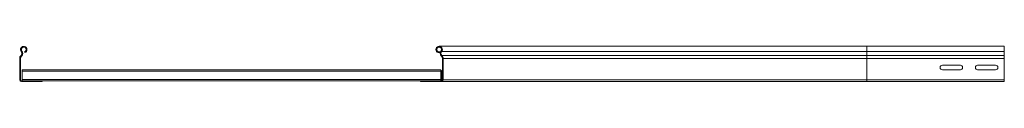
# Model space of a CAD drawing. Header units: millimetres. Extents: x -5 to 20346, y -6416 to 295.
# Tile 33 of 33: x 18951 to 20346, y -163 to -113. Entities that reach past the tile are written whole.
import ezdxf

# ---------------------------------------------------------------- set-up
doc = ezdxf.new("R2010")
doc.units = ezdxf.units.MM

msp = doc.modelspace()

# ---------------------------------------------------------------- linework, layer by layer
at = {"color": 8, "linetype": 'Continuous', "lineweight": 0}
for p, q in [((18953.1, -120.5), (18954, -119.7)), ((20150.9, -120.5), (19548.7, -120.5)), ((20150.9, -113), (20150.9, -120.5)), ((20150.9, -120.5), (20150.9, -125.8)), ((20150.9, -120.5), (20345.9, -120.5)), ((18952.1, -130.3), (18950.9, -130.3)), ((18952.5, -126.2), (18953.4, -127)), ((18953.8, -126.6), (18952.9, -125.8)), ((20150.9, -125.8), (19548.9, -125.8)), ((20150.9, -126.2), (19549.2, -126.2)), ((20150.9, -130.3), (19550.9, -130.3)), ((20150.9, -125.8), (20150.9, -126.2)), ((20150.9, -125.8), (20345.9, -125.8)), ((20150.9, -126.2), (20150.9, -130.3)), ((20150.9, -126.2), (20345.9, -126.2)), ((20150.9, -130.3), (20150.9, -160.6)), ((20150.9, -130.3), (20345.9, -130.3)), ((18954.4, -148.2), (19547.4, -148.2)), ((19549.7, -149.4), (19548.5, -149.4)), ((18950.9, -160.6), (18952.1, -160.6)), ((18953.3, -161.8), (18953.3, -163)), ((18954.4, -160), (19547.4, -160)), ((19548.5, -160.6), (19549.7, -160.6)), ((20150.9, -160.6), (19550.9, -160.6)), ((20150.9, -160.6), (20150.9, -163)), ((20150.9, -160.6), (20345.9, -160.6))]:
    msp.add_line(p, q, dxfattribs=at)
at = {"color": 7, "linetype": 'Continuous', "lineweight": 15}
for p, q in [((18958.2, -121.9), (18957.7, -120.7)), ((19544.1, -120.7), (19543.6, -121.9)), ((19546.7, -121.9), (19543.6, -121.9)), ((19547.1, -120.7), (19544.1, -120.7)), ((20150.9, -113), (19545.2, -113)), ((20345.9, -113), (20150.9, -113)), ((20345.9, -113), (20345.9, -120.5)), ((20345.9, -120.5), (20345.9, -125.8)), ((18950.9, -130.3), (18950.9, -160.6)), ((18952.1, -130.3), (18952.1, -160.6)), ((18952.9, -125.8), (18952.5, -126.2)), ((18953.8, -126.6), (18953.4, -127)), ((19548.4, -127), (19548, -126.6)), ((19548.9, -125.8), (19549.2, -126.2)), ((19549.7, -160.6), (19549.7, -130.3)), ((19550.9, -130.3), (19550.9, -160.6)), ((20345.9, -125.8), (20345.9, -126.2)), ((20345.9, -126.2), (20345.9, -130.3)), ((20345.9, -130.3), (20345.9, -160.6)), ((18954.4, -146.4), (18954.4, -148.2)), ((18954.4, -146.4), (19547.4, -146.4)), ((18954.4, -148.2), (18954.4, -160)), ((19547.4, -146.4), (19547.4, -148.2)), ((19547.4, -148.2), (19547.4, -160)), ((19548.5, -160.6), (19548.5, -149.4)), ((20283.6, -139.8), (20258.1, -139.8)), ((20258.1, -146.3), (20283.6, -146.3)), ((20333.6, -139.8), (20308.1, -139.8)), ((20308.1, -146.3), (20333.6, -146.3)), ((18953.3, -161.8), (18982.9, -161.8)), ((18953.3, -163), (18982.9, -163)), ((18954.4, -160), (18954.4, -161.8)), ((18982.9, -161.8), (18982.9, -163)), ((18982.9, -161.8), (19518.9, -161.8)), ((19518.9, -161.8), (19548.5, -161.8)), ((19518.9, -163), (19518.9, -161.8)), ((19548.5, -163), (19518.9, -163)), ((19547.4, -160), (19547.4, -161.8)), ((20150.9, -163), (19548.5, -163)), ((20150.9, -163), (20345.9, -163)), ((20345.9, -160.6), (20345.9, -163))]:
    msp.add_line(p, q, dxfattribs=at)
for centre, radius, start, end in [((18956.6, -117.6), 4.55, 290.35, 219.6816), ((18950, -123.1), 4, 316.4649, 39.6816), ((18956.6, -117.6), 3.35, 290.35, 219.6816), ((18950, -123.1), 5.2, 316.4649, 39.6816), ((19545.2, -117.6), 4.55, 320.3184, 249.65), ((19545.2, -117.6), 3.35, 320.3184, 249.65), ((19551.8, -123.1), 5.2, 140.3184, 223.5351), ((19551.8, -123.1), 4, 140.3184, 223.5351), ((18956.9, -130.3), 6, 136.4649, 180), ((18956.9, -130.3), 4.8, 136.4649, 180), ((19544.9, -130.3), 4.8, 0, 43.5351), ((19544.9, -130.3), 6, 0, 43.5351), ((19547.3, -149.4), 2.4, 0, 87.612), ((19547.3, -149.4), 1.2, 0, 85.2198), ((20258.1, -143), 3.25, 90, 270), ((20283.6, -143), 3.25, 270, 90), ((20308.1, -143), 3.25, 90, 270), ((20333.6, -143), 3.25, 270, 90), ((18953.3, -160.6), 2.4, 180, 270), ((18953.3, -160.6), 1.2, 180, 270), ((19547.3, -160.6), 1.2, 274.7802, 0), ((19548.5, -160.6), 2.4, 270, 0), ((19548.5, -160.6), 1.2, 270, 0)]:
    msp.add_arc(centre, radius, start, end, dxfattribs=at)

doc.saveas('drawing.dxf')
